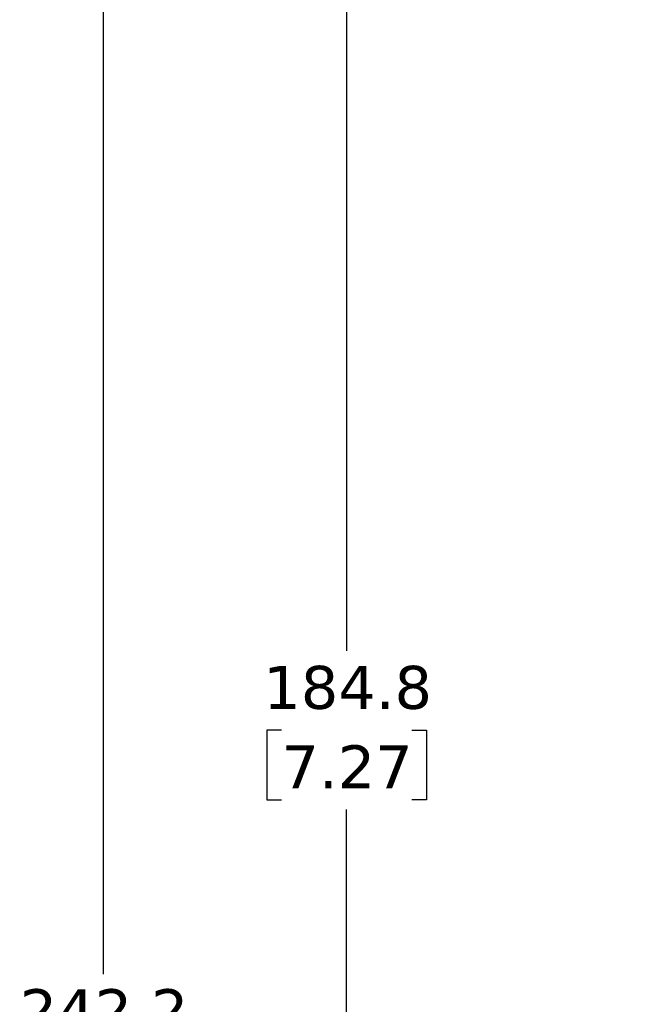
# Model space of a CAD drawing. Header units: millimetres. Extents: x 13 to 546, y 13 to 419.
# Tile 6 of 23: x 146 to 206, y 231 to 328. Entities that reach past the tile are written whole.
import ezdxf

# ---------------------------------------------------------------- set-up
doc = ezdxf.new("R2010")
doc.units = ezdxf.units.MM
doc.header["$LTSCALE"] = 2
doc.linetypes.add('SLD-Solid', pattern=[0])
doc.layers.add('DIMENSIONS', color=140, linetype='SLD-Solid', lineweight=25)
doc.styles.add('SLDTEXTSTYLE0', font='VERDANA.TTF')
doc.dimstyles.new('SLDDIMSTYLE0', dxfattribs={"dimtxt": 4.316016, "dimasz": 6.604, "dimexe": 0, "dimexo": 0.0625, "dimgap": 1.079004, "dimtad": 0, "dimtih": 1, "dimtoh": 1, "dimrnd": 1e-09, "dimzin": 12, "dimdsep": 46, "dimtxsty": 'SLDTEXTSTYLE0', "dimsah": 1, "dimcen": 0.09, "dimadec": 0, "dimazin": 3, "dimtfac": 1, "dimtofl": 0, "dimtmove": 0, "dimatfit": 3, "dimfxl": 0, "dimfrac": 2, "dimtolj": 1, "dimtzin": 12, "dimarcsym": 0})

# ---------------------------------------------------------------- blocks, each defined once
blk = doc.blocks.new('_D_1')
at = {"layer": 'DIMENSIONS'}
for p, q in [((262.726, 344.234), (171.672, 344.234)), ((178.022, 344.234), (178.022, 265.873)), ((171.609, 258.047), (170.16, 258.047)), ((170.16, 258.047), (170.16, 251.188)), ((184.435, 258.047), (185.884, 258.047)), ((185.884, 258.047), (185.884, 251.188)), ((170.16, 251.188), (171.609, 251.188)), ((185.884, 251.188), (184.435, 251.188)), ((178.022, 159.475), (178.022, 250.222)), ((196.359, 159.475), (171.672, 159.475))]:
    blk.add_line(p, q, dxfattribs=at)
for points in [[(178.022, 344.234), (177.006, 337.63), (179.038, 337.63)], [(178.022, 159.475), (179.038, 166.079), (177.006, 166.079)]]:
    blk.add_solid(points, dxfattribs=at)
at = {"layer": 'DIMENSIONS', "char_height": 4.2333, "attachment_point": 1, "style": 'SLDTEXTSTYLE0'}
for s, insert in [('184.8', (169.814, 264.39)), ('7.27', (171.609, 256.565))]:
    blk.add_mtext(s, dxfattribs=dict(at, insert=insert))
blk = doc.blocks.new('_D_3')
at = {"layer": 'DIMENSIONS'}
for p, q in [((263.132, 344.269), (147.672, 344.269)), ((154.022, 344.269), (154.022, 234.011)), ((147.609, 226.186), (146.16, 226.186)), ((146.16, 226.186), (146.16, 219.326)), ((160.435, 226.186), (161.884, 226.186)), ((161.884, 226.186), (161.884, 219.326)), ((146.16, 219.326), (147.609, 219.326)), ((161.884, 219.326), (160.435, 219.326)), ((154.022, 102.088), (154.022, 218.36)), ((224.821, 102.088), (147.672, 102.088))]:
    blk.add_line(p, q, dxfattribs=at)
for points in [[(154.022, 344.269), (153.006, 337.665), (155.038, 337.665)], [(154.022, 102.088), (155.038, 108.692), (153.006, 108.692)]]:
    blk.add_solid(points, dxfattribs=at)
at = {"layer": 'DIMENSIONS', "char_height": 4.2333, "attachment_point": 1, "style": 'SLDTEXTSTYLE0'}
for s, insert in [('242.2', (145.814, 232.529)), ('9.53', (147.609, 224.703))]:
    blk.add_mtext(s, dxfattribs=dict(at, insert=insert))

msp = doc.modelspace()

# ---------------------------------------------------------------- dimensions: what is measured, and where the dimension line sits
at = {"layer": 'DIMENSIONS'}
for base, p1, p2, picture, middle in [((154.022, 344.269), (227.361, 102.088), (265.672, 344.269), '_D_3', (154.022, 226.186)), ((178.022, 159.475), (265.266, 344.234), (198.899, 159.475), '_D_1', (178.022, 258.047))]:
    dim = msp.add_linear_dim(base=base, p1=p1, p2=p2, angle=90, dimstyle='SLDDIMSTYLE0', dxfattribs=at)
    dim.commit()
    dim.dimension.update_dxf_attribs({"geometry": picture, "text_midpoint": middle, "dimtype": 160})

doc.saveas('drawing.dxf')
